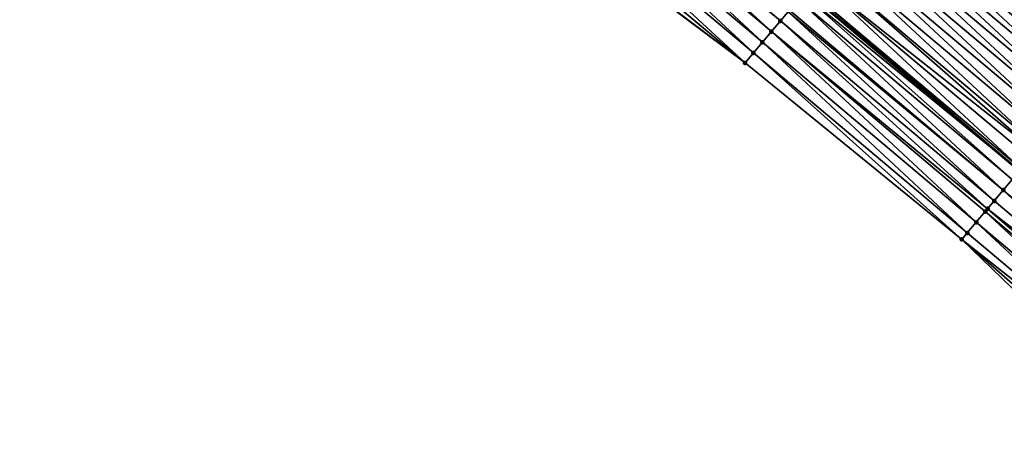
# Model space of a CAD drawing. Header units: feet. Extents: x 2017353 to 2024169, y 808050 to 818690.
# Tile 132 of 256: x 2017985 to 2018056, y 818010 to 818039. Entities that reach past the tile are written whole.
import ezdxf

# ---------------------------------------------------------------- set-up
doc = ezdxf.new("R2010")
doc.units = ezdxf.units.FT
doc.header["$MEASUREMENT"] = 0
for name, color, linetype, lineweight in [('EP_Travel Lane', 172, 'Continuous', 53), ('SB-Road Shots', 141, 'Continuous', 100), ('SB-Road X-Section', 40, 'Continuous', 13)]:
    doc.layers.add(name, color=color, linetype=linetype, lineweight=lineweight)
doc.layers.add('I-77-MM15-17_SB-Surface-BORDER', color=7, linetype='Continuous')
doc.layers.add('I-77-MM15-17_SB-Surface-TIN', color=7, linetype='Continuous')

msp = doc.modelspace()

# ---------------------------------------------------------------- linework, layer by layer
at = {"layer": 'EP_Travel Lane'}
msp.add_polyline3d([(2017827.208647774, 818221.5290658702, 273.2230274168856), (2017842.521605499, 818208.6649937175, 273.0523316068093), (2017857.834535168, 818195.8009451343, 272.8772438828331), (2017873.147436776, 818182.9369201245, 272.6977635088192), (2017888.46034201, 818170.0728920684, 272.518846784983), (2017903.773230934, 818157.2088777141, 272.3373825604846), (2017919.086200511, 818144.3447956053, 272.1685410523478), (2017934.399284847, 818131.4806170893, 272.0176565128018), (2017949.712435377, 818118.6163829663, 271.8771227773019), (2017965.01720956, 818105.7463509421, 271.7428300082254), (2017980.318632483, 818092.8681602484, 271.6053799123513), (2017995.620051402, 818079.9899729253, 271.4672435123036), (2018010.921461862, 818067.1117927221, 271.3276571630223), (2018026.222785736, 818054.2336853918, 271.1732478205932), (2018041.524072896, 818041.3556089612, 271.0125532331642), (2018056.825192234, 818028.4776737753, 270.8231265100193)], dxfattribs=at)
at = {"layer": 'I-77-MM15-17_SB-Surface-BORDER', "color": 3, "linetype": 'Continuous', "lineweight": -3}
msp.add_polyline3d([(2018067.098109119, 818009.6273241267, 270.4715359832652), (2018052.689475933, 818023.5656781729, 270.6611741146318), (2018037.186176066, 818036.203622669, 270.8309286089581), (2018021.143515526, 818048.2011171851, 270.9669598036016), (2018005.892982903, 818061.1396104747, 271.1182028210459), (2017990.532581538, 818073.9476097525, 271.2653765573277), (2017974.646212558, 818086.1309025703, 271.3931352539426), (2017959.34486694, 818099.0090280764, 271.5438281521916), (2017943.829713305, 818111.625275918, 271.6630210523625), (2017928.980658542, 818125.0412679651, 271.8034673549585), (2017913.37670451, 818137.5597788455, 271.9433096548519), (2017898.823170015, 818151.3261528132, 272.1576133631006), (2017884.425296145, 818165.2773017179, 272.3941121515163), (2017870.244626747, 818179.487261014, 272.5859580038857), (2017856.078183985, 818193.7135471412, 272.8230641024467), (2017841.416976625, 818207.3521474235, 273.0190924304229), (2017826.559394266, 818220.7573008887, 273.2135307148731)], dxfattribs=at)
at = {"layer": 'I-77-MM15-17_SB-Surface-TIN', "color": 128, "linetype": 'Continuous', "lineweight": -3}
for points in [[(2018039.071949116, 818038.4432300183, 270.9155479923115), (2018024.28894785, 818051.9367645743, 271.1058749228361), (2018023.770710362, 818051.3212655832, 271.0845401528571)], [(2018039.716036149, 818039.2081822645, 270.943363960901), (2018024.414788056, 818052.0862256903, 271.1107571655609), (2018024.28894785, 818051.9367645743, 271.1058749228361)], [(2018039.071949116, 818038.4432300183, 270.9155479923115), (2018039.716036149, 818039.2081822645, 270.943363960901), (2018024.28894785, 818051.9367645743, 271.1058749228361)], [(2018039.716036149, 818039.2081822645, 270.943363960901), (2018040.268239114, 818039.8640161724, 270.9665285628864), (2018024.414788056, 818052.0862256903, 271.1107571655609)], [(2018065.321851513, 818038.5700693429, 271.0797458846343), (2018050.664725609, 818052.2130354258, 271.2809732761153), (2018050.020679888, 818051.4480484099, 271.2602297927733)], [(2018065.321851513, 818038.5700693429, 271.0797458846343), (2018065.965913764, 818039.3350424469, 271.1033193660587), (2018050.664725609, 818052.2130354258, 271.2809732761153)], [(2018038.427856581, 818037.6782824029, 270.8867900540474), (2018023.770710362, 818051.3212655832, 271.0845401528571), (2018023.126622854, 818050.5563137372, 271.0566427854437)], [(2018038.427856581, 818037.6782824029, 270.8867900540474), (2018039.071949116, 818038.4432300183, 270.9155479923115), (2018023.770710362, 818051.3212655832, 271.0845401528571)], [(2018064.677796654, 818037.8050900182, 271.0574377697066), (2018050.020679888, 818051.4480484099, 271.2602297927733), (2018049.376626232, 818050.683068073, 271.2381276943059)], [(2018064.677796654, 818037.8050900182, 271.0574377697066), (2018065.321851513, 818038.5700693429, 271.0797458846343), (2018050.020679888, 818051.4480484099, 271.2602297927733)], [(2018037.783765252, 818036.9133337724, 270.8582386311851), (2018023.126622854, 818050.5563137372, 271.0566427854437), (2018022.482526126, 818049.7913696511, 271.0271669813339)], [(2018037.783765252, 818036.9133337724, 270.8582386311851), (2018038.427856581, 818037.6782824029, 270.8867900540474), (2018023.126622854, 818050.5563137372, 271.0566427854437)], [(2018064.033750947, 818037.0401029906, 271.0366965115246), (2018049.368624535, 818050.6735638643, 271.2378635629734), (2018048.732577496, 818049.9180835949, 271.2168680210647)], [(2018049.376626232, 818050.683068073, 271.2381276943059), (2018049.368624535, 818050.6735638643, 271.2378635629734), (2018064.669794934, 818037.7955857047, 271.0571800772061)], [(2018064.033750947, 818037.0401029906, 271.0366965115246), (2018064.669794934, 818037.7955857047, 271.0571800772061), (2018049.368624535, 818050.6735638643, 271.2378635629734)], [(2018064.677796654, 818037.8050900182, 271.0574377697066), (2018049.376626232, 818050.683068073, 271.2381276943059), (2018064.669794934, 818037.7955857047, 271.0571800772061)], [(2018037.186176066, 818036.203622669, 270.8309286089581), (2018022.482526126, 818049.7913696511, 271.0271669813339), (2018021.838431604, 818049.0264237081, 270.9980688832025)], [(2018037.186176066, 818036.203622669, 270.8309286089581), (2018037.783765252, 818036.9133337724, 270.8582386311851), (2018022.482526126, 818049.7913696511, 271.0271669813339)], [(2018063.389709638, 818036.2751122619, 271.0167080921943), (2018048.732577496, 818049.9180835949, 271.2168680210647), (2018048.088525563, 818049.1531018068, 271.1950611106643)], [(2018063.389709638, 818036.2751122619, 271.0167080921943), (2018064.033750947, 818037.0401029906, 271.0366965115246), (2018048.732577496, 818049.9180835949, 271.2168680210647)], [(2018037.186176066, 818036.203622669, 270.8309286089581), (2018021.838431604, 818049.0264237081, 270.9980688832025), (2018021.194338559, 818048.2614765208, 270.9692239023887)], [(2018062.745669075, 818035.510120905, 270.9968474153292), (2018048.088525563, 818049.1531018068, 271.1950611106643), (2018047.444478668, 818048.3881157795, 271.17411653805)], [(2018062.745669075, 818035.510120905, 270.9968474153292), (2018063.389709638, 818036.2751122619, 271.0167080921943), (2018048.088525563, 818049.1531018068, 271.1950611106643)], [(2018037.186176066, 818036.203622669, 270.8309286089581), (2018021.194338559, 818048.2614765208, 270.9692239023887), (2018021.143515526, 818048.2011171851, 270.9669598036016)], [(2018062.101633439, 818034.7451254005, 270.9778304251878), (2018047.444478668, 818048.3881157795, 271.17411653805), (2018046.800436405, 818047.623125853, 271.1539651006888)], [(2018062.101633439, 818034.7451254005, 270.9778304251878), (2018062.745669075, 818035.510120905, 270.9968474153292), (2018047.444478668, 818048.3881157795, 271.17411653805)], [(2018061.457598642, 818033.9801291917, 270.958956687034), (2018046.800436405, 818047.623125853, 271.1539651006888), (2018046.156400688, 818046.8581304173, 271.1349342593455)], [(2018061.457598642, 818033.9801291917, 270.958956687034), (2018062.101633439, 818034.7451254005, 270.9778304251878), (2018046.800436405, 818047.623125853, 271.1539651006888)], [(2018060.813576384, 818033.2151224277, 270.9422299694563), (2018046.156400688, 818046.8581304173, 271.1349342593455), (2018045.512373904, 818046.0931274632, 271.1174327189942)], [(2018060.813576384, 818033.2151224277, 270.9422299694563), (2018061.457598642, 818033.9801291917, 270.958956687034), (2018046.156400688, 818046.8581304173, 271.1349342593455)], [(2018060.169558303, 818032.450112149, 270.9262181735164), (2018045.512373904, 818046.0931274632, 271.1174327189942), (2018044.868353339, 818045.328119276, 271.100995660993)], [(2018060.169558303, 818032.450112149, 270.9262181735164), (2018060.813576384, 818033.2151224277, 270.9422299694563), (2018045.512373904, 818046.0931274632, 271.1174327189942)], [(2018059.525537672, 818031.6851040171, 270.9097696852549), (2018044.868353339, 818045.328119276, 271.100995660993), (2018044.224337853, 818044.5631068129, 271.0854283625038)], [(2018059.525537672, 818031.6851040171, 270.9097696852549), (2018060.169558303, 818032.450112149, 270.9262181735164), (2018044.868353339, 818045.328119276, 271.100995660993)], [(2018058.881510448, 818030.9201014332, 270.8921927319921), (2018044.224337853, 818044.5631068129, 271.0854283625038), (2018043.580323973, 818043.7980929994, 271.07013573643)], [(2018058.881510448, 818030.9201014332, 270.8921927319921), (2018059.525537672, 818031.6851040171, 270.9097696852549), (2018044.224337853, 818044.5631068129, 271.0854283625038)], [(2018058.237468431, 818030.1551113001, 270.8720831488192), (2018043.580323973, 818043.7980929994, 271.07013573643), (2018042.93630626, 818043.0330824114, 271.0541870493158)], [(2018058.237468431, 818030.1551113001, 270.8720831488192), (2018058.881510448, 818030.9201014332, 270.8921927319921), (2018043.580323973, 818043.7980929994, 271.07013573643)], [(2018057.982247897, 818029.8519644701, 270.8638659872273), (2018042.93630626, 818043.0330824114, 271.0541870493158), (2018042.292275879, 818042.2680824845, 271.0360697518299)], [(2018057.982247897, 818029.8519644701, 270.8638659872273), (2018058.237468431, 818030.1551113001, 270.8720831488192), (2018042.93630626, 818043.0330824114, 271.0541870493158)], [(2018056.949359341, 818028.625152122, 270.827574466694), (2018042.292275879, 818042.2680824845, 271.0360697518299), (2018041.648237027, 818041.503089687, 271.0165023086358)], [(2018056.949359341, 818028.625152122, 270.827574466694), (2018057.59341884, 818029.390127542, 270.8506768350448), (2018042.292275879, 818042.2680824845, 271.0360697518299)], [(2018057.59341884, 818029.390127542, 270.8506768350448), (2018057.982247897, 818029.8519644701, 270.8638659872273), (2018042.292275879, 818042.2680824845, 271.0360697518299)], [(2018056.305300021, 818027.8601765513, 270.8045027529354), (2018041.349716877, 818041.1485108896, 271.007007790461), (2018041.004185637, 818040.7381074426, 270.9947882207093)], [(2018041.349716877, 818041.1485108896, 271.007007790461), (2018056.825192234, 818028.4776737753, 270.8231265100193), (2018041.524072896, 818041.3556089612, 271.0125532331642)], [(2018056.305300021, 818027.8601765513, 270.8045027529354), (2018056.825192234, 818028.4776737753, 270.8231265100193), (2018041.349716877, 818041.1485108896, 271.007007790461)], [(2018041.648237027, 818041.503089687, 271.0165023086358), (2018041.524072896, 818041.3556089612, 271.0125532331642), (2018056.825192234, 818028.4776737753, 270.8231265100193)], [(2018056.949359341, 818028.625152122, 270.827574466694), (2018041.648237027, 818041.503089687, 271.0165023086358), (2018056.825192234, 818028.4776737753, 270.8231265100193)], [(2018055.661235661, 818027.0952052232, 270.7805680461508), (2018041.004185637, 818040.7381074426, 270.9947882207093), (2018040.360117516, 818039.9731392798, 270.9702098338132)], [(2018055.661235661, 818027.0952052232, 270.7805680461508), (2018056.305300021, 818027.8601765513, 270.8045027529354), (2018041.004185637, 818040.7381074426, 270.9947882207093)], [(2018055.017172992, 818026.3302324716, 270.7569229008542), (2018040.268239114, 818039.8640161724, 270.9665285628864), (2018039.716036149, 818039.2081822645, 270.943363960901)], [(2018055.661235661, 818027.0952052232, 270.7805680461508), (2018040.360117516, 818039.9731392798, 270.9702098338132), (2018040.268239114, 818039.8640161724, 270.9665285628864)], [(2018055.017172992, 818026.3302324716, 270.7569229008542), (2018055.661235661, 818027.0952052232, 270.7805680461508), (2018040.268239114, 818039.8640161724, 270.9665285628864)], [(2018054.541180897, 818025.7648917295, 270.738647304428), (2018039.716036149, 818039.2081822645, 270.943363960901), (2018039.071949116, 818038.4432300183, 270.9155479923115)], [(2018054.541180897, 818025.7648917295, 270.738647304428), (2018055.017172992, 818026.3302324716, 270.7569229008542), (2018039.716036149, 818039.2081822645, 270.943363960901)], [(2018053.729021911, 818024.8003086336, 270.705225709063), (2018039.071949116, 818038.4432300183, 270.9155479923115), (2018038.427856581, 818037.6782824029, 270.8867900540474)], [(2018053.729021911, 818024.8003086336, 270.705225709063), (2018054.373102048, 818025.5652666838, 270.7318612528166), (2018039.071949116, 818038.4432300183, 270.9155479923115)], [(2018054.373102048, 818025.5652666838, 270.7318612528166), (2018054.541180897, 818025.7648917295, 270.738647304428), (2018039.071949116, 818038.4432300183, 270.9155479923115)], [(2018053.084941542, 818024.0353507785, 270.6785504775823), (2018038.427856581, 818037.6782824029, 270.8867900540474), (2018037.783765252, 818036.9133337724, 270.8582386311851)], [(2018053.084941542, 818024.0353507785, 270.6785504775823), (2018053.729021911, 818024.8003086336, 270.705225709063), (2018038.427856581, 818037.6782824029, 270.8867900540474)], [(2018052.689475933, 818023.5656781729, 270.6611741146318), (2018037.783765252, 818036.9133337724, 270.8582386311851), (2018037.186176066, 818036.203622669, 270.8309286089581)], [(2018053.084941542, 818024.0353507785, 270.6785504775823), (2018037.783765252, 818036.9133337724, 270.8582386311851), (2018052.689475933, 818023.5656781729, 270.6611741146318)], [(2018055.661235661, 818027.0952052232, 270.7805680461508), (2018070.96249215, 818014.2171547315, 270.6146093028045), (2018056.305300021, 818027.8601765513, 270.8045027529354)], [(2018055.017172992, 818026.3302324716, 270.7569229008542), (2018070.318430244, 818013.4521813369, 270.5910946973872), (2018055.661235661, 818027.0952052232, 270.7805680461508)], [(2018055.661235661, 818027.0952052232, 270.7805680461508), (2018070.318430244, 818013.4521813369, 270.5910946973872), (2018070.96249215, 818014.2171547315, 270.6146093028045)], [(2018054.541180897, 818025.7648917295, 270.738647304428), (2018070.318430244, 818013.4521813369, 270.5910946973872), (2018055.017172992, 818026.3302324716, 270.7569229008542)], [(2018053.729021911, 818024.8003086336, 270.705225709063), (2018069.030305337, 818011.9222354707, 270.5438778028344), (2018054.373102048, 818025.5652666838, 270.7318612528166)], [(2018054.373102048, 818025.5652666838, 270.7318612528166), (2018069.674367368, 818012.6872087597, 270.5674138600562), (2018054.541180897, 818025.7648917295, 270.738647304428)], [(2018054.373102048, 818025.5652666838, 270.7318612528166), (2018069.030305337, 818011.9222354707, 270.5438778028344), (2018069.674367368, 818012.6872087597, 270.5674138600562)], [(2018054.541180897, 818025.7648917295, 270.738647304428), (2018069.674367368, 818012.6872087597, 270.5674138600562), (2018070.318430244, 818013.4521813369, 270.5910946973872)], [(2018053.084941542, 818024.0353507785, 270.6785504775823), (2018068.386238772, 818011.1572659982, 270.5195654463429), (2018053.729021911, 818024.8003086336, 270.705225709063)], [(2018053.729021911, 818024.8003086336, 270.705225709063), (2018068.386238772, 818011.1572659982, 270.5195654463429), (2018069.030305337, 818011.9222354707, 270.5438778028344)], [(2018053.084941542, 818024.0353507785, 270.6785504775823), (2018052.689475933, 818023.5656781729, 270.6611741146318), (2018068.386238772, 818011.1572659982, 270.5195654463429)], [(2018052.689475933, 818023.5656781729, 270.6611741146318), (2018067.098109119, 818009.6273241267, 270.4715359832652), (2018067.742172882, 818010.3922959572, 270.4953687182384)], [(2018052.689475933, 818023.5656781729, 270.6611741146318), (2018067.742172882, 818010.3922959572, 270.4953687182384), (2018068.386238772, 818011.1572659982, 270.5195654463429)]]:
    msp.add_3dface(points, dxfattribs=at)
at = {"layer": 'SB-Road Shots', "lineweight": 100}
for p in [(2018039.716036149, 818039.2081822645, 270.943363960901), (2018039.071949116, 818038.4432300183, 270.9155479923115), (2018038.427856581, 818037.6782824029, 270.8867900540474), (2018037.783765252, 818036.9133337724, 270.8582386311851), (2018037.186176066, 818036.203622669, 270.8309286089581), (2018055.661235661, 818027.0952052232, 270.7805680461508), (2018055.017172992, 818026.3302324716, 270.7569229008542), (2018054.373102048, 818025.5652666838, 270.7318612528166), (2018054.541180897, 818025.7648917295, 270.738647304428), (2018053.729021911, 818024.8003086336, 270.705225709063), (2018052.689475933, 818023.5656781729, 270.6611741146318), (2018053.084941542, 818024.0353507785, 270.6785504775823)]:
    msp.add_point(p, dxfattribs=at)
at = {"layer": 'SB-Road X-Section', "extrusion": (-0.7650666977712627, 0.6439057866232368, 0.007634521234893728), "elevation": -1017192.733162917, "flags": 128}
msp.add_lwpolyline([(-1925366.521928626, 8037.49764152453), (-1925365.799239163, 8037.501363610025), (-1925365.095127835, 8037.49578048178), (-1925364.592655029, 8037.495582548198), (-1925364.117306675, 8037.486870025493), (-1925363.117306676, 8037.464859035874), (-1925362.117306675, 8037.44026186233), (-1925361.117306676, 8037.416709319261), (-1925360.117306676, 8037.397023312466), (-1925359.117306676, 8037.379097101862), (-1925358.117306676, 8037.359011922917), (-1925357.117306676, 8037.337253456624), (-1925356.117306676, 8037.315839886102), (-1925355.117306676, 8037.294728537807), (-1925354.117306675, 8037.273984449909), (-1925353.117306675, 8037.251881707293), (-1925352.117306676, 8037.230621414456), (-1925351.117306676, 8037.208813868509), (-1925350.117306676, 8037.187868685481), (-1925349.117306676, 8037.167716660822), (-1925348.117306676, 8037.148685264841), (-1925347.117306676, 8037.13118321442), (-1925346.117306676, 8037.114745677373), (-1925345.117306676, 8037.099177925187), (-1925344.117306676, 8037.083884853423), (-1925343.117306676, 8037.067935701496), (-1925342.117306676, 8037.049817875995), (-1925341.117306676, 8037.030249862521), (-1925340.653797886, 8037.020755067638), (-1925340.117306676, 8037.008535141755), (-1925339.117306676, 8036.983956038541), (-1925338.974655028, 8036.980274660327), (-1925338.117306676, 8036.957109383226), (-1925337.117306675, 8036.929292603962), (-1925336.117306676, 8036.900533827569), (-1925335.117306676, 8036.871981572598), (-1925334.189512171, 8036.844670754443)], dxfattribs=at)
at = {"layer": 'SB-Road X-Section', "extrusion": (-0.7650666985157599, 0.6439057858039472, 0.007634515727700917), "elevation": -1017212.735337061, "flags": 128}
msp.add_lwpolyline([(-1925365.947517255, 8037.469227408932), (-1925365.109643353, 8037.469227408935), (-1925364.732507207, 8037.465505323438), (-1925364.271618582, 8037.455396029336), (-1925364.116181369, 8037.45309485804), (-1925363.116181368, 8037.435915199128), (-1925362.116181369, 8037.415440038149), (-1925361.116181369, 8037.394155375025), (-1925360.116181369, 8037.372433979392), (-1925359.116181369, 8037.349659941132), (-1925358.116181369, 8037.329217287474), (-1925357.116181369, 8037.309747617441), (-1925356.116181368, 8037.287955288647), (-1925355.116181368, 8037.264178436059), (-1925354.116181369, 8037.240604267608), (-1925353.116181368, 8037.218295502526), (-1925352.116181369, 8037.197553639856), (-1925351.116181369, 8037.177564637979), (-1925350.116181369, 8037.157703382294), (-1925349.116181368, 8037.138685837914), (-1925348.116181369, 8037.119811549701), (-1925347.116181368, 8037.103084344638), (-1925346.116181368, 8037.087072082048), (-1925345.116181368, 8037.070623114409), (-1925344.116181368, 8037.053045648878), (-1925343.116181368, 8037.032935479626), (-1925342.719904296, 8037.024718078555), (-1925342.116181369, 8037.011528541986), (-1925341.116181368, 8036.988425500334), (-1925340.116181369, 8036.965353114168), (-1925339.116181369, 8036.941417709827), (-1925338.116181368, 8036.917771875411), (-1925337.377142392, 8036.899495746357), (-1925337.116181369, 8036.892709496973), (-1925336.116181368, 8036.866073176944), (-1925335.116181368, 8036.839397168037), (-1925334.502190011, 8036.822020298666)], dxfattribs=at)

doc.saveas('drawing.dxf')
